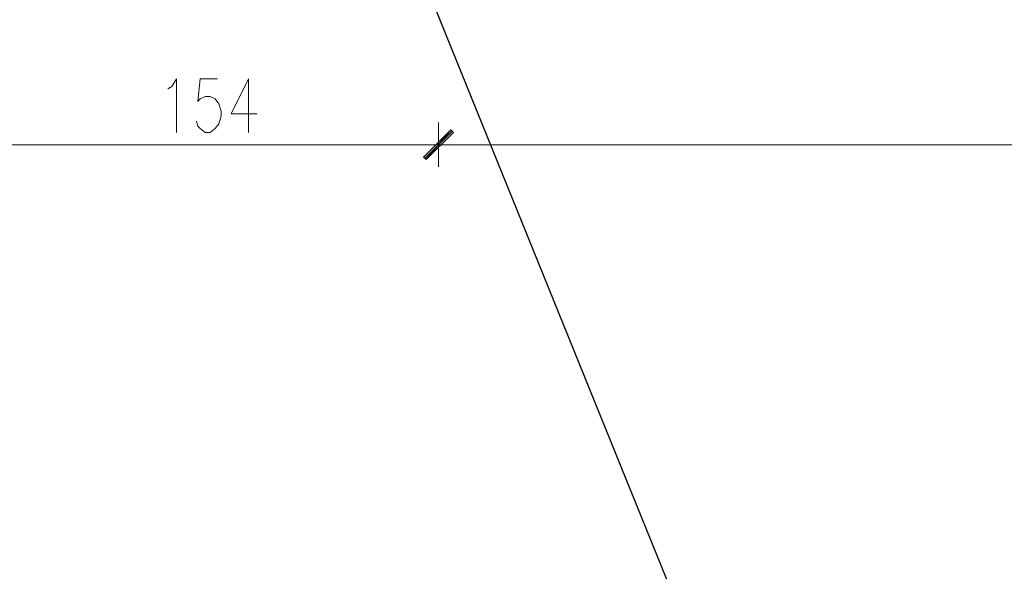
# Model space of a CAD drawing. Header units: inches. Extents: x -1441 to 3871, y -4351 to 2413.
# Tile 255 of 256: x 814 to 1150, y 1153 to 1341. Entities that reach past the tile are written whole.
import ezdxf

# ---------------------------------------------------------------- set-up
doc = ezdxf.new("R2010")
doc.units = ezdxf.units.IN
doc.header["$MEASUREMENT"] = 0
doc.layers.add('at_Entity', color=7, linetype='Continuous')
doc.layers.add('at_Solid', color=7, linetype='Continuous')

msp = doc.modelspace()

# ---------------------------------------------------------------- hatches: boundary and pattern name
at = {"layer": 'at_Solid', "lineweight": 15}
for points in [[(961.34753, 1303.37927), (952.88, 1293.21824), (952.03564, 1294.07692)], [(952.03564, 1294.07692), (952.88, 1293.21824), (961.34753, 1303.37927)], [(962.1919, 1302.52059), (961.34753, 1303.37927), (952.88, 1293.21824)], [(952.88, 1293.21824), (961.34753, 1303.37927), (962.1919, 1302.52059)]]:
    msp.add_hatch(color=7, dxfattribs=at).paths.add_polyline_path(points)

# ---------------------------------------------------------------- linework, layer by layer
msp.add_lwpolyline([(1178.07332, 417.41346), (1178.91768, 794.13497), (850.86895, 1604.72786)])
at = {"layer": 'at_Entity', "color": 7, "lineweight": 15}
for p, q in [((866.1105, 1318.16763), (867.79923, 1320.74367)), ((867.79923, 1320.74367), (867.79923, 1302.52059)), ((875.84219, 1320.74367), (874.99783, 1313.11096)), ((881.76708, 1320.74367), (875.84219, 1320.74367)), ((892.35268, 1320.74367), (886.4278, 1308.86527)), ((892.35268, 1320.74367), (892.35268, 1302.52059)), ((864.83679, 1317.35666), (866.1105, 1318.16763)), ((874.99783, 1313.11096), (875.84219, 1313.96964)), ((875.84219, 1313.96964), (877.5357, 1314.78062)), ((877.5357, 1314.78062), (879.2292, 1314.78062)), ((879.2292, 1314.78062), (880.92271, 1313.96964)), ((880.92271, 1313.96964), (882.19165, 1312.25229)), ((882.19165, 1312.25229), (883.04078, 1309.72395)), ((883.04078, 1308.0066), (882.19165, 1305.47826)), ((883.04078, 1309.72395), (883.04078, 1308.0066)), ((886.4278, 1308.86527), (895.31512, 1308.86527)), ((874.99783, 1304.61958), (874.57326, 1306.33694)), ((875.84219, 1303.80861), (874.99783, 1304.61958)), ((877.5357, 1302.52059), (875.84219, 1303.80861)), ((880.92271, 1303.80861), (879.2292, 1302.52059)), ((882.19165, 1305.47826), (880.92271, 1303.80861)), ((952.03564, 1294.07692), (961.34753, 1303.37927)), ((961.34753, 1303.37927), (952.03564, 1294.07692)), ((961.34753, 1303.37927), (952.88, 1293.21824)), ((961.34753, 1303.37927), (952.88, 1293.21824)), ((952.88, 1293.21824), (961.34753, 1303.37927)), ((952.88, 1293.21824), (961.34753, 1303.37927)), ((957.11615, 1305.9076), (957.11615, 1290.6899)), ((957.11615, 1290.6899), (957.11615, 1305.9076)), ((962.1919, 1302.52059), (961.34753, 1303.37927)), ((961.34753, 1303.37927), (962.1919, 1302.52059)), ((879.2292, 1302.52059), (877.5357, 1302.52059)), ((952.4602, 1293.64758), (961.7721, 1302.94993)), ((961.7721, 1302.94993), (952.4602, 1293.64758)), ((952.88, 1293.21824), (962.1919, 1302.52059)), ((962.1919, 1302.52059), (952.88, 1293.21824)), ((808.96542, 1298.2749), (951.61107, 1298.2749)), ((949.07319, 1298.2749), (965.57891, 1298.2749)), ((965.57891, 1298.2749), (949.07319, 1298.2749)), ((962.61647, 1298.2749), (1447.70803, 1298.2749)), ((952.88, 1293.21824), (952.03564, 1294.07692)), ((952.03564, 1294.07692), (952.88, 1293.21824))]:
    msp.add_line(p, q, dxfattribs=at)

doc.saveas('drawing.dxf')
